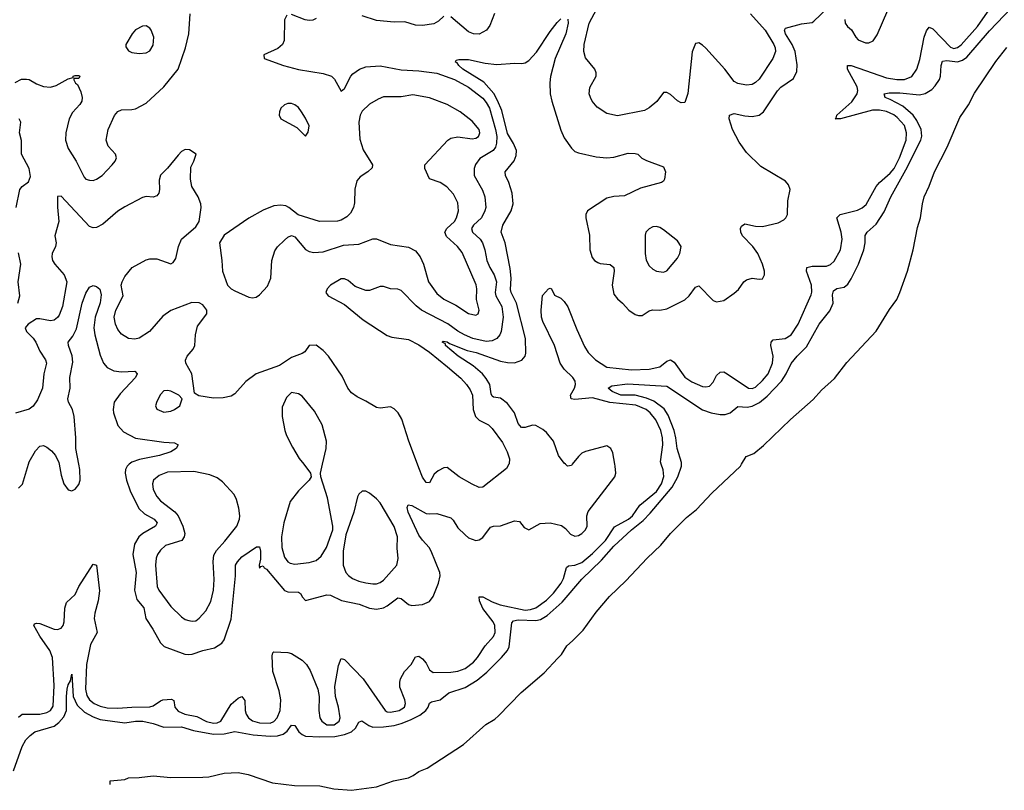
# Model space of a CAD drawing. Header units: inches. Extents: x 1550315 to 1685896, y 510706 to 640504.
# Tile 31 of 256: x 1582856 to 1588414, y 518160 to 522509. Entities that reach past the tile are written whole.
import ezdxf

# ---------------------------------------------------------------- set-up
doc = ezdxf.new("R2010")
doc.units = ezdxf.units.IN
doc.header["$MEASUREMENT"] = 0
doc.layers.add('B5581', color=7, linetype='Continuous')
doc.layers.add('B5582', color=7, linetype='Continuous')

msp = doc.modelspace()

# ---------------------------------------------------------------- linework, layer by layer
at = {"layer": 'B5581', "color": 5}
for points, elevation in [([(1582820.8, 518270), (1582870, 518408.2), (1582890, 518444), (1582915.3, 518470), (1582942, 518490), (1583050, 518522.8), (1583077.5, 518542.5), (1583105.7, 518574.3), (1583121.2, 518610), (1583119.6, 518690), (1583124.3, 518730), (1583130, 518754.9), (1583143, 518777), (1583150, 518816.3), (1583158.4, 518690), (1583181.1, 518641.1), (1583221.8, 518601.8), (1583270, 518574.9), (1583310, 518560.4), (1583450, 518541), (1583510, 518550.1), (1583551.3, 518550), (1583610, 518537.6), (1583670, 518515.6), (1583770, 518517.5), (1583837.9, 518497.9), (1583950, 518476.4), (1584010, 518478.1), (1584070, 518491.6), (1584173.9, 518473.9), (1584270, 518465.1), (1584311.7, 518468.3), (1584343, 518477), (1584365.3, 518494.7), (1584390, 518527.2), (1584410, 518524.9), (1584431.8, 518490), (1584450, 518475), (1584470, 518466.5), (1584550, 518462), (1584635.8, 518464.2), (1584690, 518474.2), (1584729.4, 518490.6), (1584752, 518510), (1584770, 518545.3), (1584787.5, 518552.5), (1584826.5, 518526.5), (1584850, 518516.9), (1584910, 518517.7), (1584970, 518526.7), (1585010, 518537.8), (1585062.1, 518557.9), (1585115, 518585), (1585148.7, 518610), (1585162.5, 518630), (1585170, 518652), (1585180.5, 518659.5), (1585230, 518670.9), (1585278.3, 518710), (1585370, 518739.8), (1585437.9, 518782.1), (1585492.9, 518827.1), (1585576.5, 518910), (1585609.9, 518950), (1585619.9, 518970), (1585634.8, 519105.2), (1585643.2, 519116.8), (1585670, 519122), (1585770, 519118), (1585796.1, 519123.9), (1585833.4, 519146.6), (1585917.6, 519222.4), (1586029.2, 519350.8), (1586140.7, 519459.3), (1586210, 519537.7), (1586309.9, 519630), (1586376.3, 519683.7), (1586415.9, 519724.1), (1586538.7, 519870), (1586571.3, 519930), (1586591.2, 519990), (1586591.2, 520000)], 360), ([(1582850, 519865.7), (1582872.3, 519887.7), (1582906.1, 520000)], 420), ([(1582850, 518573.5), (1582870, 518590.6), (1582970, 518590.1), (1583010, 518598.3), (1583030, 518610.1), (1583044.5, 518635.5), (1583050.7, 518750.7), (1583040.6, 518910), (1583026.1, 518950), (1582970.6, 519030), (1582936.2, 519090), (1582940.5, 519099.5), (1582950, 519103.8), (1582970, 519102), (1583050, 519068.6), (1583070, 519067.3), (1583090, 519076), (1583100.9, 519090), (1583107.9, 519110), (1583111.4, 519188.6), (1583120.6, 519219.4), (1583170, 519266), (1583190, 519310.2), (1583270, 519437.1), (1583290, 519431), (1583305.9, 519285.9), (1583299.8, 519230), (1583280.7, 519159.3), (1583277.1, 519130), (1583293.5, 519050), (1583256.3, 518983.7), (1583233, 518870), (1583226.9, 518730), (1583235.6, 518695.6), (1583250, 518671.5), (1583275.7, 518650), (1583310, 518634.9), (1583350, 518626.2), (1583410, 518622.8), (1583490, 518629.7), (1583590, 518631.3), (1583610, 518637.5), (1583650, 518664.8), (1583664.7, 518670), (1583713.9, 518673.9), (1583726.5, 518666.5), (1583731.3, 518630), (1583750, 518607), (1583789.1, 518590), (1583856.1, 518576.1), (1583910, 518548), (1583950, 518538.7), (1583970, 518540.6), (1583991.6, 518550), (1584050, 518645.9), (1584090, 518680.2), (1584110, 518690.2), (1584127.5, 518667.5), (1584129.5, 518610.5), (1584135.1, 518590), (1584148.5, 518568.5), (1584170, 518551.3), (1584210, 518540.1), (1584270, 518539.6), (1584290, 518547.9), (1584310, 518568.7), (1584326.7, 518610), (1584330.7, 518670), (1584320.8, 518720.8), (1584284.3, 518830), (1584281.2, 518918.8), (1584284.3, 518935.7), (1584290, 518941.7), (1584370, 518937.7), (1584390, 518931.8), (1584450, 518893.7), (1584474.4, 518870), (1584495.3, 518835.3), (1584538.4, 518730), (1584546, 518690), (1584544.6, 518610), (1584551.1, 518570), (1584562, 518550), (1584590, 518530.2), (1584631.2, 518530), (1584659.4, 518550), (1584664.2, 518570), (1584654.9, 518630), (1584638.5, 518690), (1584634.9, 518745.1), (1584656.2, 518863.8), (1584670, 518903.8), (1584690, 518899), (1584795.2, 518790), (1584919.5, 518610), (1584930, 518603.6), (1584950, 518600.6), (1584998.7, 518610), (1585028.3, 518630), (1585033.6, 518650), (1585030.7, 518670), (1585002.6, 518742.6), (1585001.1, 518770), (1585005.5, 518790), (1585028.9, 518830), (1585066.6, 518870), (1585090, 518913.7), (1585110, 518916.5), (1585130, 518902.8), (1585150, 518877.8), (1585170, 518840.3), (1585190, 518824.2), (1585290, 518826.5), (1585330, 518833.2), (1585370, 518848.3), (1585416.9, 518883.1), (1585440.2, 518910), (1585483.7, 518976.3), (1585530, 519027.2), (1585539.6, 519050), (1585537.7, 519090), (1585528.2, 519110), (1585470, 519186.9), (1585451.7, 519230), (1585450, 519252), (1585470, 519252.4), (1585523.1, 519223.1), (1585567.4, 519207.4), (1585710, 519176.7), (1585740.3, 519179.7), (1585769.9, 519190), (1585830, 519232.7), (1585870, 519272.3), (1585913.5, 519330), (1585925.4, 519354.6), (1585942, 519418), (1585953.4, 519426.6), (1585990, 519430.4), (1586030, 519446), (1586090, 519495.8), (1586162.3, 519570), (1586213.7, 519646.3), (1586293.6, 519690), (1586315.8, 519710), (1586357.5, 519770), (1586450, 519847), (1586479.9, 519890), (1586491.5, 519931.5), (1586488, 519968), (1586477.7, 520000)], 380), ([(1583078.3, 520000), (1583090, 519938), (1583106, 519890), (1583130, 519856.3), (1583150, 519850.5), (1583170, 519860.5), (1583190, 519885.5), (1583196.8, 519910), (1583195.3, 519970), (1583189.6, 520000)], 420), ([(1583367.1, 518192.9), (1583367.3, 518212.7), (1583450, 518221), (1583470, 518230.4), (1583530, 518231.8), (1583610, 518241.6), (1583710, 518232.4), (1583890, 518233.6), (1583923.1, 518236.9), (1584010, 518257.6), (1584090, 518260.8), (1584146, 518250), (1584282.9, 518202.9), (1584407.2, 518187.2), (1584550, 518185.7), (1584630, 518168.1), (1584730, 518160.1), (1584870, 518179.6), (1584966.2, 518213.8), (1585050, 518231.3), (1585076.8, 518243.2), (1585110, 518266.3), (1585155.6, 518284.4), (1585361.8, 518418.2), (1585488.2, 518531.8), (1585538.1, 518561.9), (1585559.5, 518580.5), (1585687.4, 518712.6), (1585816.3, 518823.7), (1585894.2, 518905.8), (1585913.6, 518926.4), (1585943.7, 518976.3), (1585976.9, 519003.1), (1586036, 519064), (1586110, 519164.8), (1586185.7, 519254.3), (1586277.9, 519342.1), (1586397.3, 519470), (1586475.6, 519544.4), (1586530, 519609.5), (1586620.2, 519699.8), (1586675.7, 519744.3), (1586763, 519837), (1586925.2, 519990), (1586931.1, 520000)], 340), ([(1583474.5, 520000), (1583462.6, 519990), (1583453.2, 519970), (1583451.5, 519950), (1583459.6, 519910), (1583480.6, 519850), (1583528, 519750), (1583559.7, 519719.7), (1583615.4, 519690), (1583631.6, 519670), (1583623.5, 519650), (1583552, 519610), (1583528.7, 519590), (1583504.6, 519550), (1583495.1, 519490), (1583513.1, 519390), (1583503.8, 519290), (1583517.4, 519237.4), (1583556, 519190), (1583567.3, 519130), (1583607.7, 519070), (1583650, 518992.4), (1583672, 518972), (1583788.8, 518928.8), (1583810, 518926.2), (1583830, 518927.8), (1583890, 518948.9), (1583955, 518965), (1583997.3, 518990), (1584009.9, 519010.1), (1584050, 519126.8), (1584074.1, 519370), (1584075, 519430), (1584085.4, 519450), (1584110, 519477.7), (1584193.4, 519533.4), (1584210, 519534.9), (1584215.4, 519510), (1584214.7, 519465.3), (1584207.3, 519430), (1584210, 519414), (1584216.4, 519423.6), (1584230, 519426), (1584235.3, 519415.3), (1584250, 519408.2), (1584350, 519287.2), (1584370, 519279.8), (1584430, 519277.6), (1584442, 519270), (1584452.2, 519250), (1584470, 519232.2), (1584590, 519263.8), (1584610, 519261.1), (1584672, 519232.1), (1584771.5, 519211.5), (1584830, 519187.5), (1584870, 519182.5), (1584910, 519190.8), (1584930, 519200.4), (1584990, 519245.9), (1585010, 519243.5), (1585050, 519208.5), (1585070, 519203.8), (1585130.7, 519209.3), (1585170, 519225.7), (1585190, 519253), (1585220.2, 519330), (1585229.8, 519370), (1585228.1, 519390), (1585179.4, 519510), (1585168, 519530), (1585130, 519570.9), (1585110, 519600.4), (1585048.5, 519730), (1585043.8, 519756.2), (1585049.6, 519770.4), (1585070, 519768), (1585150, 519723.1), (1585170, 519719.5), (1585210, 519722.7), (1585290, 519698), (1585303.8, 519683.8), (1585330, 519640.8), (1585370, 519601.3), (1585390, 519585), (1585430, 519570.2), (1585450, 519574), (1585470, 519586.5), (1585514.3, 519645.7), (1585530, 519651), (1585570, 519653.2), (1585650, 519680.3), (1585676.5, 519676.5), (1585703.1, 519643.1), (1585730, 519630.7), (1585794.8, 519665.2), (1585850, 519668.8), (1585914.2, 519654.2), (1585937.8, 519637.8), (1585965.5, 519605.5), (1585990, 519595.1), (1586010, 519598.4), (1586030, 519609.1), (1586050.4, 519630), (1586059.3, 519650), (1586058.4, 519710), (1586065.5, 519734.5), (1586215.4, 519930), (1586221.1, 519950), (1586218.3, 519990), (1586216.4, 520000)], 420), ([(1584459.5, 520000), (1584498, 519950), (1584501.6, 519930), (1584490.4, 519910), (1584429.6, 519850.4), (1584383.5, 519790), (1584346.4, 519670), (1584334.4, 519590), (1584335.5, 519530), (1584350, 519475.8), (1584369.1, 519450), (1584382.1, 519442.1), (1584410, 519436.5), (1584490, 519446.2), (1584530, 519457.3), (1584558.1, 519481.9), (1584587, 519530), (1584623.9, 519630), (1584624.2, 519650), (1584593, 519810), (1584555.1, 519930), (1584553.3, 519950), (1584565, 520000)], 440), ([(1585617.4, 520000), (1585604, 519976), (1585470, 519870.6), (1585450, 519868.4), (1585410, 519887), (1585336.3, 519930), (1585270, 519982.6), (1585250, 519980.8), (1585217.4, 519962.5), (1585196.5, 519943.5), (1585170, 519894.8), (1585150, 519896.3), (1585130, 519927.3), (1585110, 519979.1), (1585102.1, 520000)], 440), ([(1585975.1, 520000), (1585970, 519993.6), (1585948.6, 519988.6), (1585936.2, 520000)], 420)]:
    msp.add_lwpolyline(points, dxfattribs=dict(at, elevation=elevation))
at = {"layer": 'B5581', "color": 5, "elevation": 440}
for points in [[(1583838.5, 519958.5), (1583690, 519955), (1583642.7, 519937.3), (1583611.7, 519910), (1583606.2, 519890), (1583610, 519857.3), (1583630, 519818), (1583650, 519793.6), (1583731.6, 519731.6), (1583751, 519710), (1583777.5, 519650), (1583787.5, 519610), (1583784.9, 519590), (1583770.8, 519569.2), (1583679.2, 519540.8), (1583650, 519516.1), (1583633.7, 519490), (1583627.1, 519470), (1583623.2, 519430), (1583632.7, 519310), (1583641, 519290), (1583710, 519197.4), (1583770, 519139.5), (1583790, 519124.9), (1583810, 519118.3), (1583830, 519114.3), (1583850, 519117.4), (1583870, 519131.6), (1583906.6, 519173.3), (1583934.8, 519225.2), (1583949.2, 519290), (1583954.5, 519350), (1583948.2, 519451.8), (1583952.5, 519487.5), (1583966.4, 519513.6), (1584014.5, 519565.5), (1584081, 519650), (1584096.2, 519690), (1584098.2, 519710), (1584092.7, 519752.7), (1584080.6, 519800.6), (1584066.2, 519830), (1584001.3, 519901.3), (1583970, 519924.2), (1583930, 519939.8)], [(1584810, 519847.8), (1584790, 519847.6), (1584770, 519832), (1584763.4, 519816.6), (1584741.5, 519730), (1584698, 519602), (1584682.8, 519510), (1584682.3, 519430), (1584698, 519390), (1584712.2, 519372.2), (1584735.1, 519355), (1584770, 519340.2), (1584809.8, 519330.2), (1584850, 519324.5), (1584870, 519326.2), (1584890, 519332.4), (1584910, 519345.5), (1584985.6, 519430), (1584992.3, 519467.8), (1584986.3, 519526.3), (1584989, 519590), (1584970, 519649.7), (1584890, 519782), (1584870, 519804.4), (1584830, 519836.9)]]:
    msp.add_lwpolyline(points, close=True, dxfattribs=at)
at = {"layer": 'B5582', "color": 5}
for points, elevation in [([(1586591.2, 520000), (1586591.2, 520010), (1586566.5, 520090), (1586560.7, 520150), (1586551.1, 520190), (1586517.5, 520277.5), (1586493.5, 520313.6), (1586435.7, 520355.7), (1586393.4, 520373.4), (1586330, 520389.4), (1586249.7, 520390), (1586200.5, 520410), (1586178, 520430), (1586198, 520442), (1586286.5, 520453.5), (1586510, 520441.4), (1586710, 520308), (1586760.2, 520290), (1586810, 520280.2), (1586838.1, 520281.9), (1586866.2, 520290), (1586910, 520325.8), (1586962.8, 520322.8), (1586990, 520328), (1587031.4, 520348.6), (1587076.3, 520383.7), (1587157, 520470), (1587182.9, 520510), (1587211.3, 520568.7), (1587244.4, 520610), (1587297.4, 520662.6), (1587368.8, 520791.2), (1587430, 520866), (1587447.7, 520910), (1587444.1, 520955.9), (1587450, 520979), (1587468.8, 520991.2), (1587510, 521000.1), (1587530, 521016.8), (1587550, 521045.8), (1587590.4, 521130), (1587621, 521210), (1587629.1, 521249.1), (1587629.2, 521290.8), (1587640.4, 521310), (1587690, 521355), (1587735.2, 521424.8), (1587773.4, 521510), (1587858.8, 521661.2), (1587943, 521830), (1587948.2, 521851.8), (1587944.2, 521890), (1587920.3, 521940.3), (1587899.5, 521970), (1587840.4, 522020.4), (1587770, 522059.2), (1587741.6, 522070), (1587736, 522090), (1587764.4, 522095.6), (1587823.4, 522096.6), (1587935.8, 522084.2), (1587967.9, 522092.1), (1588004.5, 522115.5), (1588024.5, 522135.5), (1588048.4, 522171.6), (1588054.2, 522190), (1588057.7, 522250), (1588065.6, 522274.4), (1588090, 522278.8), (1588150, 522272), (1588178.5, 522281.5), (1588202.1, 522297.9), (1588330, 522446.9), (1588536.5, 522663.5)], 360), ([(1587513.8, 522510), (1587515.5, 522490), (1587529.2, 522470), (1587551, 522451), (1587575.5, 522410), (1587590, 522395.5), (1587630, 522378.2), (1587650, 522378.2), (1587674, 522390), (1587696.5, 522423.5), (1587786.1, 522633.9)], 420), ([(1586477.7, 520000), (1586473.4, 520013.4), (1586485.6, 520110), (1586483.8, 520150), (1586475.9, 520190), (1586446.6, 520250), (1586414.5, 520290), (1586391.7, 520310), (1586334.2, 520334.2), (1586187.8, 520347.8), (1586090, 520375.8), (1585990, 520366.2), (1585969.7, 520370), (1585964.8, 520390), (1585988.6, 520430), (1585994.1, 520450), (1585992.4, 520470), (1585979.2, 520490), (1585930, 520536.9), (1585906.8, 520570), (1585875.1, 520670), (1585810, 520805.8), (1585802.5, 520830), (1585799.9, 520870), (1585807.9, 520952.1), (1585842, 520990), (1585850, 520994), (1585858, 520990), (1585874.8, 520954.8), (1585910, 520937.3), (1585930, 520918), (1585950, 520888.5), (1586000.5, 520760.5), (1586045, 520665), (1586065.9, 520630), (1586106.3, 520590), (1586170, 520548.1), (1586310, 520532.5), (1586410, 520537), (1586469.4, 520550.6), (1586510, 520582.6), (1586530, 520589.3), (1586550, 520576), (1586610, 520491.9), (1586650, 520466), (1586710, 520439.6), (1586730, 520436.5), (1586750, 520441.1), (1586770, 520464.4), (1586790, 520500.9), (1586810, 520520.2), (1586830, 520521.5), (1586850, 520511), (1586970, 520429.4), (1586990, 520427.1), (1587010, 520434.7), (1587050, 520472), (1587081.2, 520510), (1587106, 520570), (1587108.4, 520610), (1587096.5, 520670), (1587098.5, 520690), (1587110, 520702), (1587176.9, 520710), (1587210, 520730.2), (1587250, 520791.5), (1587323.3, 520956.7), (1587328, 520972), (1587325.3, 521010), (1587298, 521090), (1587299.1, 521110), (1587330, 521118.8), (1587410, 521118.7), (1587433.1, 521126.9), (1587454.4, 521145.6), (1587489.1, 521210), (1587499.5, 521270), (1587492.8, 521310), (1587468.7, 521391.3), (1587488, 521410), (1587585.4, 521434.6), (1587612.4, 521447.6), (1587634.6, 521465.4), (1587690, 521567.7), (1587709.6, 521590.4), (1587770, 521642.2), (1587792, 521670), (1587822.6, 521730), (1587859.2, 521830), (1587862.7, 521870), (1587850, 521911.5), (1587810, 521956.4), (1587790, 521971.8), (1587750, 521991.7), (1587710, 521999.4), (1587670, 521998.9), (1587490, 521949.5), (1587459.5, 521950), (1587465.7, 521954.3), (1587468.4, 521970), (1587554.2, 522045.8), (1587583.9, 522090), (1587587.5, 522110), (1587583.8, 522130), (1587529.5, 522230), (1587529.8, 522250), (1587550, 522250.1), (1587750, 522180.6), (1587807.6, 522172.4), (1587850, 522172.4), (1587891.6, 522188.4), (1587920.2, 522230), (1587936.4, 522283.6), (1587961.6, 522410), (1587974.5, 522445.5), (1587990, 522466.3), (1588010, 522458.2), (1588110, 522353.6), (1588130, 522346.8), (1588150, 522352.6), (1588170, 522367.1), (1588262.1, 522470), (1588332.9, 522570)], 380), ([(1585950, 522513), (1585953, 522490), (1585939.7, 522430), (1585879.4, 522290), (1585852.2, 522187.8), (1585848.1, 522151.9), (1585850.8, 522090.8), (1585859.4, 522050), (1585910, 521884.9), (1585930, 521842), (1585970, 521783.8), (1585990, 521765.3), (1586010, 521757), (1586110, 521734.4), (1586170, 521730.2), (1586210, 521733.2), (1586290, 521755.8), (1586330, 521754.9), (1586344.7, 521750), (1586368.2, 521728.2), (1586394.2, 521714.2), (1586490, 521678.4), (1586500.7, 521650), (1586495, 521610), (1586490, 521598.4), (1586479.1, 521590), (1586360.9, 521559.1), (1586270, 521514.2), (1586210, 521511.3), (1586170, 521501.1), (1586060.4, 521430), (1586052, 521410), (1586051.8, 521390), (1586073.2, 521293.2), (1586074.9, 521210), (1586087.2, 521167.2), (1586101.6, 521150), (1586119.2, 521139.2), (1586133.5, 521133.5), (1586190, 521127.2), (1586210, 521110.5), (1586212.3, 521090), (1586199.8, 521010), (1586210, 520960.4), (1586230, 520932.9), (1586258.7, 520910), (1586295.3, 520870), (1586330, 520846.2), (1586350, 520839.7), (1586370, 520840.2), (1586410, 520866.9), (1586427.8, 520872.2), (1586470.5, 520869.5), (1586510, 520877.6), (1586610, 520927.8), (1586635.4, 520950), (1586670, 520998.7), (1586690, 521007), (1586770, 520923.6), (1586790, 520916), (1586830, 520923.6), (1586890, 520964.9), (1586913.1, 520986.9), (1586944.1, 521030), (1586958.7, 521041.3), (1586990.2, 521050.2), (1587030, 521044), (1587050, 521046), (1587059.7, 521070), (1587059.7, 521090), (1587049.8, 521130), (1587022.9, 521190), (1586994.8, 521230), (1586937, 521290), (1586926, 521310), (1586924.4, 521330), (1586930, 521343.8), (1586950, 521356.2), (1587010, 521343), (1587050, 521342.9), (1587136.9, 521363.1), (1587170, 521379.6), (1587180.4, 521390), (1587189.8, 521410), (1587192.4, 521487.6), (1587204.8, 521550), (1587196.4, 521576.4), (1587178, 521598), (1587039.9, 521679.9), (1586959.3, 521759.3), (1586917.6, 521817.6), (1586880.3, 521890), (1586861.8, 521950), (1586863.5, 521970), (1586890, 521980.6), (1586950, 521965.9), (1586990, 521962.7), (1587030, 521970.2), (1587055.1, 521990), (1587133.1, 522106.9), (1587152.2, 522127.8), (1587223.3, 522176.7), (1587243.5, 522216.5), (1587245.4, 522254.6), (1587233.1, 522330), (1587217.4, 522370), (1587179.6, 522430), (1587172.4, 522450), (1587179.3, 522460.7), (1587270, 522486), (1587330, 522493.9), (1587339.7, 522500.3), (1587452.1, 522607.9)], 420), ([(1586982.1, 522542.1), (1587064.1, 522450), (1587112.8, 522370), (1587120.6, 522350), (1587121.7, 522330), (1587106.5, 522290), (1587030, 522174.4), (1587010, 522153.8), (1586990, 522142.5), (1586958.8, 522138.8), (1586910, 522148.3), (1586890, 522160.8), (1586835.9, 522230), (1586730, 522348.4), (1586710, 522366), (1586690, 522378), (1586682.9, 522377.1), (1586670, 522374), (1586651.8, 522328.2), (1586627.8, 522092.2), (1586610, 522041), (1586590, 522040.7), (1586570, 522050.6), (1586530, 522086.4), (1586510, 522098.4), (1586490, 522098), (1586452, 522048), (1586410, 522012.4), (1586383.2, 521996.8), (1586230, 521967.2), (1586170, 521979.1), (1586115.3, 522015.3), (1586087.2, 522050), (1586077.4, 522070), (1586071.6, 522090), (1586073.7, 522126.3), (1586110.2, 522189.8), (1586110.2, 522210), (1586102.7, 522230), (1586050, 522293), (1586040.2, 522330), (1586041.6, 522370), (1586071, 522490), (1586114.3, 522570)], 440), ([(1582830, 522155.3), (1582866.7, 522173.3), (1582894.4, 522174.4), (1582910, 522172), (1582950, 522147.6), (1582990, 522131.4), (1583030, 522127.8), (1583061.8, 522138.2), (1583130, 522175.5), (1583158, 522182), (1583158, 522190), (1583170, 522194), (1583190, 522194), (1583194.8, 522190), (1583190, 522178), (1583162, 522178), (1583162, 522170), (1583171.3, 522150), (1583182.5, 522142.5), (1583201.2, 522101.2), (1583208.9, 522070), (1583206.3, 522050), (1583194.9, 522030), (1583154.2, 521985.8), (1583135.6, 521950), (1583116.1, 521870), (1583114.8, 521830), (1583130, 521782), (1583174.2, 521710), (1583220, 521620), (1583230, 521608.8), (1583250, 521603.1), (1583270, 521602.3), (1583290, 521609.1), (1583321.1, 521630), (1583378.3, 521690), (1583394.8, 521710), (1583402.6, 521730), (1583397.4, 521750), (1583355, 521795), (1583344.2, 521830), (1583356.4, 521890), (1583390.8, 521969.2), (1583409.8, 521990.2), (1583430, 522000.3), (1583490, 522002), (1583510, 522006.7), (1583570, 522038.9), (1583669.9, 522130.1), (1583750.8, 522230), (1583791.8, 522350), (1583811.7, 522430), (1583817.7, 522542.3)], 460), ([(1584364.4, 522535.6), (1584351.7, 522508.3), (1584348.2, 522391.8), (1584339.6, 522370), (1584313.6, 522346.4), (1584234, 522310), (1584235.3, 522290), (1584346, 522250), (1584430, 522228.4), (1584570, 522205.4), (1584617, 522190), (1584633.3, 522173.3), (1584670, 522106), (1584690, 522120.9), (1584725.3, 522190), (1584737.1, 522202.9), (1584774, 522230), (1584810, 522242.4), (1584890, 522248.2), (1585010, 522226.1), (1585110, 522220.4), (1585210, 522207.4), (1585310, 522171.3), (1585390, 522127.6), (1585470, 522066), (1585490, 522042.7), (1585508.1, 522010), (1585542.4, 521890), (1585549, 521850), (1585548.5, 521811.5), (1585541.9, 521790), (1585528.9, 521771.1), (1585453.7, 521726.3), (1585428.9, 521691.1), (1585421, 521670), (1585422.2, 521630), (1585467.7, 521547.7), (1585482.2, 521510), (1585486.6, 521450), (1585482.4, 521430), (1585462.3, 521390), (1585417.5, 521350), (1585406.4, 521330), (1585412.3, 521310), (1585454.9, 521270), (1585467.9, 521250), (1585481.1, 521210), (1585492.8, 521150), (1585509.9, 521110), (1585534.1, 521070), (1585547.1, 521030), (1585540.3, 520970), (1585543.2, 520950), (1585576.9, 520890), (1585586, 520830), (1585574.2, 520750), (1585565.6, 520730), (1585550, 520710.3), (1585523.7, 520696.3), (1585490, 520692.5), (1585413.4, 520710), (1585367.3, 520730), (1585330, 520750.6), (1585272.1, 520792.1), (1585123.9, 520870), (1585093.8, 520893.8), (1585010, 520980.8), (1584990, 520989), (1584950, 520990.3), (1584910, 521003.1), (1584890, 521002.6), (1584830, 520980.9), (1584810, 520981.5), (1584750, 521003.6), (1584710, 521036.5), (1584690, 521047.2), (1584670, 521047.2), (1584609.6, 521010), (1584591.8, 520990), (1584584.5, 520970), (1584597, 520950), (1584690, 520902.5), (1584795.4, 520815.4), (1584930, 520726), (1584956.8, 520716.7), (1585050, 520703.8), (1585110, 520675), (1585170, 520633.1), (1585270.7, 520550), (1585345.7, 520485.7), (1585379, 520450), (1585399.7, 520419.7), (1585412.3, 520390), (1585415.4, 520310), (1585429, 520269), (1585450, 520248.8), (1585502.7, 520222.7), (1585522.9, 520202.9), (1585582.2, 520122.2), (1585608.4, 520070), (1585620.5, 520030), (1585618.3, 520001.7), (1585617.4, 520000)], 440), ([(1584530, 522516), (1584510, 522506.7), (1584490, 522504.7), (1584468.4, 522508.4), (1584390, 522538)], 440), ([(1585250, 522529.2), (1585219.4, 522500.6), (1585193.6, 522486.4), (1585130, 522476.6), (1585090, 522477.6), (1585030, 522498), (1584970, 522495), (1584870, 522504.7), (1584790, 522530.7)], 440), ([(1585936.2, 520000), (1585930, 520005.7), (1585897.9, 520050), (1585870, 520129.7), (1585830, 520179.3), (1585810, 520196.8), (1585770, 520218.5), (1585750, 520220.6), (1585710, 520207.1), (1585688, 520208), (1585670.4, 520230.4), (1585649.8, 520290), (1585610, 520342.9), (1585570, 520373.9), (1585530, 520378.9), (1585523.6, 520383.6), (1585517.2, 520397.2), (1585509.4, 520450), (1585490, 520484.7), (1585468.7, 520510), (1585416, 520556), (1585331.6, 520610), (1585260.4, 520670), (1585258.9, 520678.9), (1585240.9, 520690), (1585245.7, 520694.3), (1585270, 520690.8), (1585281.8, 520681.8), (1585382.7, 520642.7), (1585432.3, 520630), (1585570, 520581.3), (1585610, 520573.8), (1585650, 520573), (1585690, 520587.1), (1585708.7, 520610), (1585713.6, 520626.4), (1585710.4, 520710), (1585660.5, 520910), (1585629.9, 520970), (1585626, 520986), (1585631.2, 521050), (1585625.2, 521105.2), (1585596.3, 521250), (1585573.1, 521310), (1585583.9, 521350), (1585630.9, 521430), (1585641.4, 521470), (1585635.3, 521530), (1585616.8, 521590), (1585598.5, 521630), (1585595.8, 521650), (1585647.7, 521712.3), (1585658.1, 521741.9), (1585659.8, 521770), (1585643.7, 521810), (1585610, 521867.8), (1585577.1, 521997.1), (1585553.8, 522053.8), (1585531.8, 522091.8), (1585475.7, 522155.7), (1585357.8, 522230), (1585335.4, 522250), (1585325.8, 522265.8), (1585316, 522270), (1585320.1, 522279.9), (1585334.8, 522285.2), (1585390, 522284), (1585484.3, 522264.3), (1585550, 522256.6), (1585650, 522263.2), (1585690, 522261.3), (1585710, 522265.8), (1585730, 522278.6), (1585773.5, 522326.5), (1585850, 522442.3), (1585890, 522493.1), (1585910, 522513.1)], 420), ([(1585536.6, 522543.4), (1585510, 522476.3), (1585491.5, 522450), (1585450, 522427.6), (1585418, 522430), (1585390, 522440.3), (1585290, 522526.2)], 440), ([(1586931.1, 520000), (1586956.6, 520043.4), (1586999.4, 520060.6), (1587054.5, 520105.5), (1587207.7, 520252.3), (1587334.8, 520365.2), (1587381.9, 520418.1), (1587456.1, 520483.9), (1587524.8, 520575.2), (1587690, 520750.8), (1587765.8, 520874.2), (1587806.7, 520930), (1587825.1, 520970), (1587866.8, 521090), (1587899.3, 521210), (1587924.2, 521335.8), (1587941.1, 521390), (1587951.7, 521470), (1587962.3, 521510), (1587990.4, 521570), (1588020.1, 521650), (1588091.8, 521790), (1588163.3, 521956.7), (1588211.3, 522028.7), (1588245.9, 522094.1), (1588366.9, 522273.1), (1588428.7, 522351.3)], 340), ([(1582835.4, 521450), (1582857.3, 521550), (1582870, 521568.5), (1582906.7, 521593.3), (1582916.4, 521623.6), (1582909.7, 521670), (1582866.2, 521750), (1582867.1, 521827.1), (1582854.8, 521870), (1582862.3, 521930), (1582853.7, 521950)], 460), ([(1585102.1, 520000), (1585052.8, 520130), (1585013.8, 520253.8), (1584991.6, 520290), (1584970, 520312.2), (1584950, 520324.4), (1584890, 520316.4), (1584870, 520320.4), (1584810, 520357), (1584760.5, 520380.5), (1584730, 520403.1), (1584708.8, 520430), (1584676.4, 520496.4), (1584599.3, 520610), (1584570, 520643), (1584530, 520673), (1584490, 520671), (1584464.7, 520635.3), (1584450, 520624.7), (1584390, 520602.8), (1584322.7, 520557.3), (1584190, 520510.4), (1584132.9, 520467.1), (1584070, 520398.4), (1584050, 520384.9), (1584005.4, 520374.6), (1583950, 520372.6), (1583866.7, 520386.7), (1583842, 520402), (1583827.9, 520510), (1583794.3, 520570), (1583791.9, 520588.1), (1583802.3, 520610), (1583835.2, 520650), (1583844.9, 520670), (1583848.1, 520730), (1583860.5, 520779.5), (1583913.1, 520850), (1583912, 520870), (1583890, 520899.5), (1583870, 520910.3), (1583827.1, 520912.9), (1583710, 520867.2), (1583664.7, 520835.3), (1583588.3, 520750), (1583530, 520711.5), (1583506.3, 520706.3), (1583470.2, 520710.2), (1583430, 520733.7), (1583410, 520760.4), (1583396.2, 520790), (1583390.2, 520830), (1583399, 520870), (1583439.3, 520950), (1583429.5, 521010), (1583433.9, 521030), (1583450, 521060.4), (1583491.8, 521110), (1583570, 521154), (1583590, 521159.8), (1583630, 521160.4), (1583710, 521132), (1583722, 521138), (1583738.3, 521161.7), (1583751.6, 521230), (1583770, 521269.6), (1583850, 521339.3), (1583869.3, 521370), (1583880.4, 521450), (1583879.3, 521470), (1583863.8, 521510), (1583827.7, 521567.7), (1583819.5, 521610), (1583822.8, 521677.2), (1583839.1, 521710), (1583851.3, 521750), (1583814.9, 521774.9), (1583790, 521776.3), (1583770, 521764.9), (1583750, 521745.5), (1583690, 521670.7), (1583650, 521631.3), (1583643.2, 521603.2), (1583646, 521550), (1583641.2, 521530), (1583630, 521516), (1583610, 521507.7), (1583570, 521510.7), (1583550, 521504.9), (1583450, 521453.7), (1583410, 521428.7), (1583324.7, 521355.3), (1583290, 521336), (1583270, 521334.6), (1583250, 521341.7), (1583090, 521513.4), (1583070, 521512), (1583069.2, 521450.8), (1583076.5, 521370), (1583055.1, 521290), (1583061.3, 521250), (1583058, 521230), (1583039.7, 521190), (1583037.3, 521170), (1583041.5, 521150), (1583055.3, 521130), (1583106.8, 521070), (1583122.7, 521030), (1583098.6, 520890), (1583079.1, 520840.9), (1583070, 520828), (1583050, 520814.2), (1583030, 520809.4), (1582970, 520820.9), (1582950, 520820.2), (1582903.9, 520790), (1582887, 520770), (1582893.6, 520750), (1582931.9, 520711.9), (1582946.5, 520690), (1582970, 520638), (1583002.3, 520590), (1583007.3, 520570), (1582991.6, 520510), (1582983.9, 520430), (1582955.9, 520364.1), (1582932.8, 520327.2), (1582910, 520310.4), (1582831.6, 520288.4)], 440), ([(1582844.7, 520910), (1582856.9, 520950), (1582847.4, 521030), (1582862.3, 521130), (1582850, 521194)], 460), ([(1583189.6, 520000), (1583172.4, 520090), (1583173.7, 520150), (1583164.3, 520270), (1583154.9, 520310), (1583132.3, 520350), (1583127, 520370), (1583141.1, 520430), (1583139.2, 520490), (1583156, 520576), (1583152.6, 520612.6), (1583130.8, 520670), (1583129.8, 520690), (1583156.3, 520723.7), (1583176, 520764), (1583209.2, 520910), (1583230, 520965.5), (1583250, 521000.4), (1583270, 521008.2), (1583290, 521003), (1583307.6, 520987.6), (1583315.9, 520955.9), (1583310, 520912), (1583281.8, 520830), (1583274.3, 520770), (1583280.1, 520730), (1583310, 520616.4), (1583328.8, 520570), (1583350, 520546.5), (1583388.2, 520528.3), (1583430, 520521.7), (1583505.1, 520525.1), (1583518.7, 520510), (1583509, 520490), (1583423, 520397), (1583390.1, 520350), (1583383.3, 520310), (1583386, 520290), (1583410, 520218.9), (1583442.9, 520182.9), (1583510, 520146.5), (1583670, 520124.1), (1583730, 520121.8), (1583750.6, 520110), (1583739.6, 520090), (1583710, 520069.9), (1583645.7, 520050), (1583532.4, 520027.6), (1583488.4, 520011.6), (1583474.5, 520000)], 420), ([(1584565, 520000), (1584586.2, 520090), (1584587, 520130), (1584563.4, 520223.4), (1584520.7, 520300.7), (1584450, 520384.5), (1584430, 520398), (1584390, 520406), (1584362.3, 520377.7), (1584337.5, 520322.5), (1584338, 520270), (1584353.5, 520190), (1584362.4, 520162.4), (1584395.9, 520095.9), (1584433.6, 520033.6), (1584459.5, 520000)], 440), ([(1582906.1, 520000), (1582910, 520013), (1582944.4, 520075.6), (1582970, 520102), (1582990, 520105.7), (1583010, 520097.4), (1583036.1, 520076.1), (1583058, 520050), (1583076.5, 520010), (1583078.3, 520000)], 420), ([(1586216.4, 520000), (1586204.2, 520064.2), (1586192.7, 520090), (1586170, 520103.7), (1586050, 520071.8), (1586030, 520062.2), (1586010, 520043.8), (1585975.1, 520000)], 420)]:
    msp.add_lwpolyline(points, dxfattribs=dict(at, elevation=elevation))
for points, elevation in [([(1583570, 522473.6), (1583550, 522473.3), (1583510, 522451.8), (1583490.5, 522430), (1583454.9, 522370), (1583455.5, 522355.5), (1583470, 522334), (1583490, 522324.4), (1583530, 522319.1), (1583570, 522323), (1583590, 522334), (1583610, 522366), (1583613, 522410), (1583598.4, 522450), (1583590, 522460.9)], 480), ([(1585075.2, 522084.8), (1585010, 522073.5), (1584910, 522073.3), (1584878.7, 522061.3), (1584830, 522032.8), (1584790, 521993.3), (1584778, 521970), (1584769.6, 521930), (1584775.5, 521835.5), (1584794.3, 521774.3), (1584847, 521690), (1584846.6, 521673.4), (1584821.6, 521650), (1584777.4, 521622.6), (1584760.1, 521599.9), (1584747, 521553), (1584745.2, 521474.8), (1584739.7, 521450), (1584722.7, 521417.3), (1584702.7, 521397.3), (1584670, 521377.3), (1584650, 521371.2), (1584549.3, 521369.3), (1584428.5, 521408.4), (1584376.2, 521450), (1584357.8, 521457.8), (1584330, 521463.1), (1584290, 521458.8), (1584230, 521434.8), (1584149.2, 521389.2), (1584010, 521292.6), (1583984.6, 521250), (1583997.4, 521150), (1584000.3, 521090), (1584028.9, 521010), (1584050.2, 520990.2), (1584070, 520979.6), (1584150, 520943.6), (1584170, 520939.5), (1584190, 520943.1), (1584210, 520956.4), (1584254.7, 521005.3), (1584273.5, 521050), (1584279.8, 521150), (1584295.8, 521204.2), (1584312.2, 521227.8), (1584350, 521265.7), (1584370, 521282.6), (1584390, 521290.4), (1584410, 521283.7), (1584470, 521212.3), (1584490, 521201.1), (1584515.6, 521195.6), (1584570, 521199.3), (1584683.3, 521236.7), (1584770, 521242), (1584850, 521271.9), (1584870, 521271.8), (1584950, 521240.2), (1585050, 521226.2), (1585090, 521204.9), (1585117.6, 521170), (1585135.5, 521130), (1585164.2, 521030), (1585210, 520963.6), (1585250, 520932.1), (1585318.9, 520898.9), (1585390, 520850.3), (1585430, 520841.7), (1585444.5, 520850), (1585449.7, 520870), (1585433.8, 520930), (1585436.5, 520990), (1585432.6, 521012.6), (1585354.5, 521194.5), (1585327.7, 521230), (1585264.9, 521284.9), (1585256.5, 521310), (1585266.9, 521330), (1585310.6, 521370), (1585322.7, 521390), (1585333.8, 521430), (1585330, 521475.1), (1585304.4, 521524.4), (1585266.6, 521566.6), (1585230, 521590.6), (1585170, 521611.5), (1585142.4, 521670), (1585142.3, 521690), (1585272.8, 521830), (1585290, 521840.7), (1585330, 521848.5), (1585410, 521837.2), (1585430, 521841.3), (1585445.6, 521850), (1585450, 521858.8), (1585453.5, 521870), (1585450, 521888.7), (1585410, 521936.9), (1585341.6, 521990), (1585269.8, 522029.8), (1585170, 522068.3)], 460), ([(1584390, 522036), (1584370, 522036), (1584350, 522029), (1584331, 522010), (1584322.8, 521990), (1584320.7, 521970), (1584330.8, 521950), (1584420.4, 521900.4), (1584470, 521852), (1584484.7, 521875.3), (1584489.2, 521910), (1584470, 521954), (1584446, 521990), (1584430, 522012.7), (1584410, 522029.2)], 460), ([(1586450, 521342), (1586430, 521339.5), (1586410, 521329.3), (1586390.7, 521310), (1586386.9, 521293.1), (1586386.7, 521190), (1586392.7, 521152.7), (1586410, 521120.5), (1586430, 521102), (1586451, 521090), (1586490, 521084.6), (1586510, 521092.4), (1586570, 521163.8), (1586582.4, 521190), (1586589.5, 521230), (1586570, 521260.9), (1586490, 521322.9), (1586470, 521336.2)], 440), ([(1583690, 520417), (1583670, 520415.1), (1583650, 520394), (1583630, 520355.3), (1583623, 520330), (1583630, 520311.3), (1583670, 520294.4), (1583710, 520299.5), (1583730, 520308.4), (1583759.3, 520330), (1583774, 520370), (1583754, 520390), (1583710, 520411.8)], 440)]:
    msp.add_lwpolyline(points, close=True, dxfattribs=dict(at, elevation=elevation))

doc.saveas('drawing.dxf')
